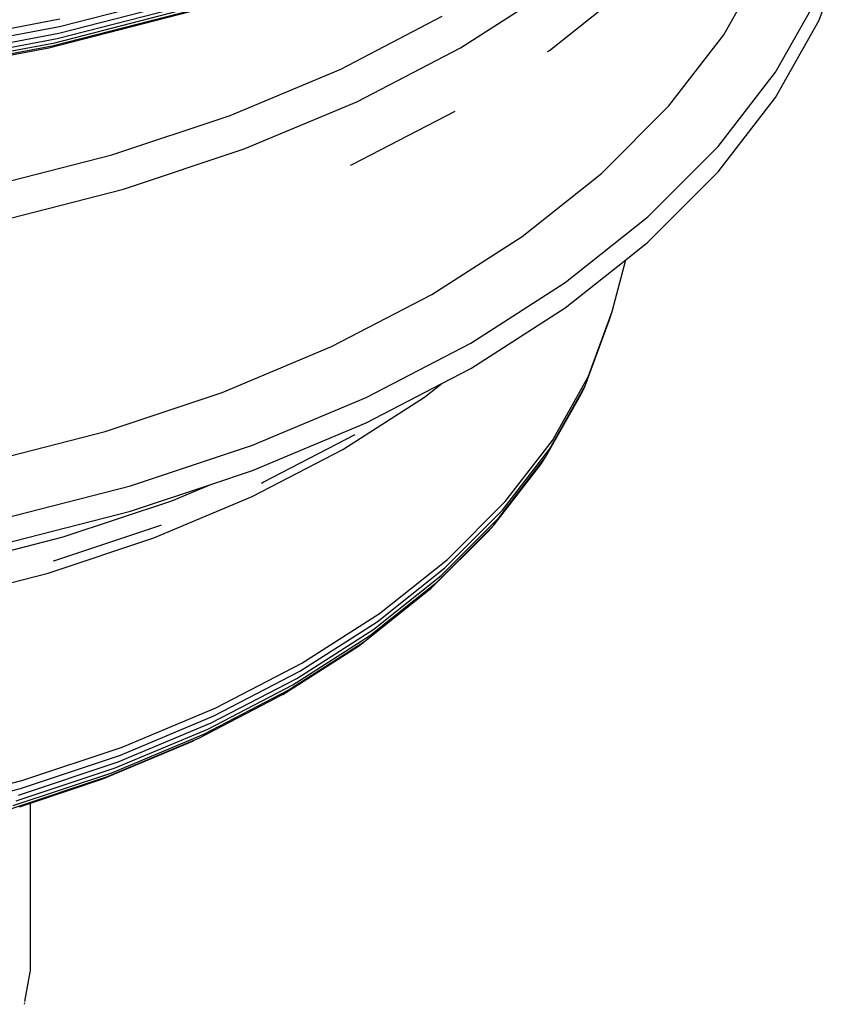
# Model space of a CAD drawing. Extents: x -18027 to -11651, y 1687 to 5059.
# Tile 42 of 170: x -17471 to -17463, y 2387 to 2396. Entities that reach past the tile are written whole.
import ezdxf

# ---------------------------------------------------------------- set-up
doc = ezdxf.new("R2010")
doc.units = 0
doc.header["$MEASUREMENT"] = 0
doc.layers.add('TANK', color=2, linetype='CONTINUOUS')
doc.layers.add('TANK-SLOPE', color=2, linetype='CONTINUOUS')

# ---------------------------------------------------------------- blocks, each defined once
blk = doc.blocks.new('A$C3406478A')
at = {"layer": 'TANK'}
for p, q in [((15.5397, 94.6426), (15.8118, 95.3816)), ((14.6556, 94.5074), (15.0433, 95.1965)), ((8.4813, 94.5843), (9.8201, 94.9285)), ((12.206, 94.3849), (13.0719, 94.9402)), ((13.0336, 94.3624), (13.7912, 94.9644)), ((8.4729, 94.5221), (9.8095, 94.8657)), ((15.1354, 94.1591), (15.5397, 94.8777)), ((8.4125, 94.404), (9.733, 94.7434)), ((8.4378, 94.4339), (9.7649, 94.7751)), ((8.4584, 94.4726), (9.7911, 94.8151)), ((7.0897, 94.393), (8.4844, 94.6546)), ((8.382, 94.3873), (9.6943, 94.7246)), ((11.094, 94.1889), (12.0371, 94.6792)), ((15.1354, 93.9241), (15.5397, 94.6426)), ((7.0875, 94.3229), (8.4813, 94.5843)), ((7.071, 94.2123), (8.4584, 94.4726)), ((7.0815, 94.2611), (8.4729, 94.5221)), ((14.1452, 93.8456), (14.6556, 94.5074)), ((7.0158, 94.131), (8.382, 94.3873)), ((7.0379, 94.1461), (8.4125, 94.404)), ((7.0561, 94.1747), (8.4378, 94.4339)), ((11.2443, 93.885), (12.206, 94.3849)), ((13.0175, 94.3507), (13.0336, 94.3624)), ((10.0673, 93.7582), (11.094, 94.1889)), ((14.6031, 93.4689), (15.1354, 94.1591)), ((14.6031, 93.2339), (15.1354, 93.9241)), ((10.1974, 93.4458), (11.2443, 93.885)), ((13.5178, 93.2182), (14.1452, 93.8456)), ((8.9682, 93.3919), (10.0673, 93.7582)), ((11.2003, 93.3015), (12.1565, 93.7986)), ((9.0766, 93.0723), (10.1974, 93.4458)), ((13.9488, 92.8146), (14.6031, 93.4689)), ((7.8088, 93.0939), (8.9682, 93.3919)), ((11.1855, 93.2952), (11.2003, 93.3015)), ((12.7803, 92.6321), (13.5178, 93.2182)), ((13.9488, 92.5796), (14.6031, 93.2339)), ((7.8944, 92.7684), (9.0766, 93.0723)), ((13.1796, 92.2034), (13.9488, 92.8146)), ((11.9406, 92.0937), (12.7803, 92.6321)), ((13.7426, 92.4157), (13.9488, 92.5796)), ((13.1796, 91.9683), (13.7426, 92.4157)), ((13.6178, 91.9347), (13.7426, 92.4157)), ((12.304, 91.6419), (13.1796, 92.2034)), ((11.0081, 91.609), (11.9406, 92.0937)), ((12.304, 91.4069), (13.1796, 91.9683)), ((13.3941, 91.327), (13.6178, 91.9347)), ((13.5901, 91.8507), (13.6178, 91.9347)), ((13.367, 91.2447), (13.5901, 91.8507)), ((11.3315, 91.1364), (12.304, 91.6419)), ((9.993, 91.1831), (11.0081, 91.609)), ((12.0335, 91.2663), (12.304, 91.4069)), ((11.3315, 90.9013), (12.0335, 91.2663)), ((11.8721, 91.138), (12.0335, 91.2663)), ((13.0616, 90.7361), (13.3941, 91.327)), ((8.9063, 90.8209), (9.993, 91.1831)), ((12.9985, 90.5801), (13.3289, 91.1671)), ((13.0354, 90.6554), (13.367, 91.2447)), ((13.3289, 91.1671), (13.367, 91.2447)), ((10.2728, 90.6923), (11.3315, 91.1364)), ((11.1144, 90.6521), (11.8721, 91.138)), ((10.2728, 90.4573), (11.3315, 90.9013)), ((7.7599, 90.5262), (8.9063, 90.8209)), ((10.3747, 90.3492), (11.2289, 90.7933)), ((12.6239, 90.1685), (13.0616, 90.7361)), ((9.1396, 90.3145), (10.2728, 90.6923)), ((10.2727, 90.2146), (11.1144, 90.6521)), ((12.5989, 90.0894), (13.0354, 90.6554)), ((12.5637, 90.0163), (12.9985, 90.5801)), ((12.9515, 90.5111), (12.9985, 90.5801)), ((9.8867, 90.3285), (10.2728, 90.4573)), ((12.5188, 89.9501), (12.9515, 90.5111)), ((10.3565, 90.3405), (10.3747, 90.3492)), ((7.9441, 90.0072), (9.1396, 90.3145)), ((9.1396, 90.0795), (9.8867, 90.3285)), ((9.5249, 90.1768), (9.8867, 90.3285)), ((8.5161, 89.8405), (9.5249, 90.1768)), ((9.3565, 89.8303), (10.2727, 90.2146)), ((12.0858, 89.6305), (12.6239, 90.1685)), ((7.9441, 89.7722), (9.1396, 90.0795)), ((12.0623, 89.5528), (12.5989, 90.0894)), ((12.0292, 89.4818), (12.5637, 90.0163)), ((8.4362, 89.6205), (9.4039, 89.9437)), ((9.4039, 89.9437), (9.4121, 89.9466)), ((9.4121, 89.9466), (9.429, 89.9514)), ((11.936, 89.3628), (12.4647, 89.8915)), ((11.9869, 89.4182), (12.5188, 89.9501)), ((12.4647, 89.8915), (12.5188, 89.9501)), ((7.452, 89.567), (8.5161, 89.8405)), ((8.3758, 89.5034), (9.3565, 89.8303)), ((8.4221, 89.6166), (8.4362, 89.6205)), ((11.4533, 89.1278), (12.0858, 89.6305)), ((11.4315, 89.0516), (12.0623, 89.5528)), ((7.3412, 89.2374), (8.3758, 89.5034)), ((11.3617, 88.9213), (11.9869, 89.4182)), ((11.4008, 88.9824), (12.0292, 89.4818)), ((11.3144, 88.8689), (11.936, 89.3628)), ((10.7134, 88.5911), (11.4315, 89.0516)), ((10.7333, 88.6661), (11.4533, 89.1278)), ((10.6855, 88.5238), (11.4008, 88.9824)), ((10.6069, 88.4153), (11.3144, 88.8689)), ((10.6499, 88.4649), (11.3617, 88.9213)), ((11.2598, 88.8259), (11.3144, 88.8689)), ((10.5572, 88.3754), (11.2598, 88.8259)), ((9.9336, 88.2504), (10.7333, 88.6661)), ((9.8911, 88.1108), (10.6855, 88.5238)), ((9.9159, 88.1765), (10.7134, 88.5911)), ((9.8211, 88.0068), (10.6069, 88.4153)), ((9.8594, 88.054), (10.6499, 88.4649)), ((9.7768, 87.9698), (10.5012, 88.3458)), ((10.5572, 88.3754), (10.5012, 88.3458)), ((9.063, 87.8853), (9.9336, 88.2504)), ((9.0477, 87.8124), (9.9159, 88.1765)), ((8.9988, 87.693), (9.8594, 88.054)), ((9.0262, 87.748), (9.8911, 88.1108)), ((8.9274, 87.6134), (9.7768, 87.9698)), ((8.9657, 87.648), (9.8211, 88.0068)), ((8.1311, 87.5746), (9.063, 87.8853)), ((8.8843, 87.5899), (9.727, 87.9434)), ((8.1184, 87.5026), (9.0477, 87.8124)), ((8.0776, 87.3859), (8.9988, 87.693)), ((8.1004, 87.4394), (9.0262, 87.748)), ((8.018, 87.3103), (8.9274, 87.6134)), ((8.05, 87.3427), (8.9657, 87.648)), ((8.2105, 87.3653), (8.8843, 87.5899)), ((7.138, 87.2506), (8.1184, 87.5026)), ((7.148, 87.3219), (8.1311, 87.5746)), ((8.1082, 87.3312), (8.2105, 87.3653)), ((8.2105, 85.8072), (8.2105, 87.3653)), ((8.1598, 85.5213), (8.2094, 85.7939)), ((8.2094, 85.7939), (8.2105, 85.8072)), ((8.1543, 85.4955), (8.1574, 85.5083))]:
    blk.add_line(p, q, dxfattribs=at)

msp = doc.modelspace()

# ---------------------------------------------------------------- block references
at = {"layer": 'TANK-SLOPE'}
msp.add_blockref('A$C3406478A', (-17479.1867, 2301.3289), dxfattribs=at)

doc.saveas('drawing.dxf')
